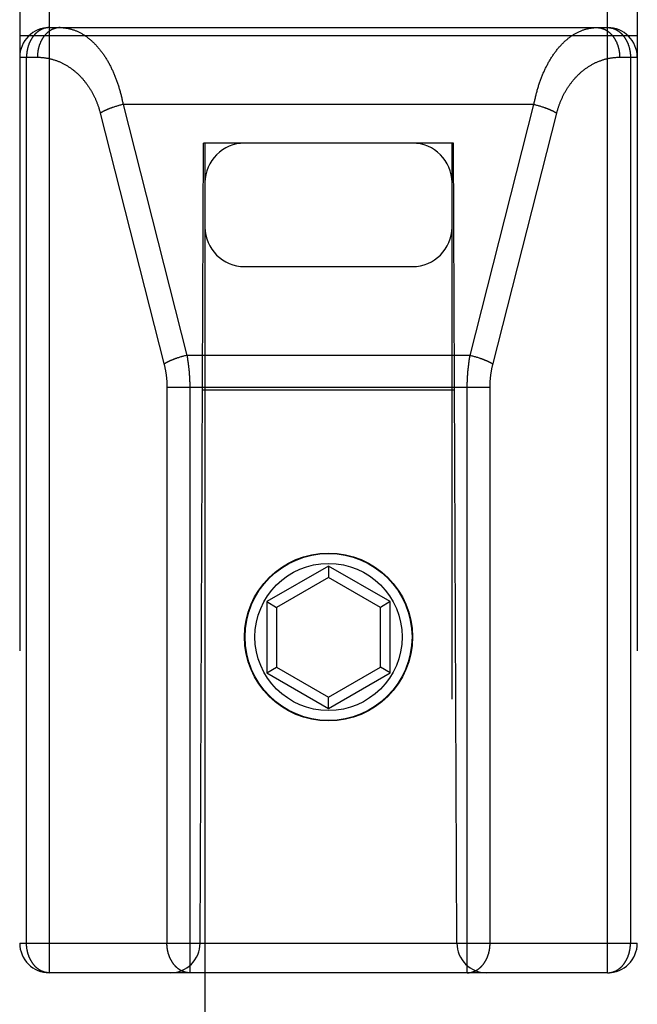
# Model space of a CAD drawing. Header units: inches. Extents: x 0 to 260, y 0 to 168.
# Tile 76 of 95: x 86.955 to 87.58, y 115.72 to 116.717. Entities that reach past the tile are written whole.
import ezdxf

# ---------------------------------------------------------------- set-up
doc = ezdxf.new("R2010")
doc.units = ezdxf.units.IN
doc.header["$LTSCALE"] = 14.290393
doc.header["$MEASUREMENT"] = 0
doc.linetypes.add('HIDDEN', pattern=[0.2, 0.1, -0.1])
doc.layers.add('02___PRT_ALL_AXES', color=7, linetype='CONTINUOUS')
doc.layers.add('DEFAULT_2', color=8, linetype='HIDDEN')

msp = doc.modelspace()

# ---------------------------------------------------------------- linework, layer by layer
at = {"layer": '02___PRT_ALL_AXES', "color": 8, "linetype": 'HIDDEN'}
msp.add_circle((87.26746, 116.09208), 0.085, dxfattribs=at)
at = {"layer": 'DEFAULT_2', "color": 8, "linetype": 'HIDDEN'}
for p, q in [((86.98496, 115.75208), (86.98496, 117.53708)), ((87.54996, 115.75208), (87.54996, 117.53708)), ((86.95496, 117.50708), (86.95496, 115.78208)), ((87.57996, 117.50708), (87.57996, 115.78208)), ((86.98496, 116.70908), (87.54996, 116.70908)), ((86.95496, 116.70108), (87.57996, 116.70108)), ((86.95496, 116.67908), (86.97286, 116.67908)), ((86.96189, 115.78208), (86.96189, 116.67908)), ((87.56206, 116.67908), (87.57996, 116.67908)), ((87.57302, 116.67908), (87.57302, 115.78208)), ((87.05015, 116.62859), (87.04937, 116.62832)), ((87.05094, 116.62885), (87.05015, 116.62859)), ((87.05174, 116.6291), (87.05094, 116.62885)), ((87.05254, 116.62935), (87.05174, 116.6291)), ((87.05335, 116.6296), (87.05254, 116.62935)), ((87.0554, 116.63018), (87.05458, 116.62995)), ((87.05622, 116.63041), (87.0554, 116.63018)), ((87.05705, 116.63063), (87.05622, 116.63041)), ((87.05788, 116.63084), (87.05705, 116.63063)), ((87.05871, 116.63104), (87.05788, 116.63084)), ((87.05954, 116.63124), (87.05871, 116.63104)), ((87.05954, 116.63124), (87.12412, 116.37723)), ((87.47537, 116.63124), (87.05954, 116.63124)), ((87.41079, 116.37723), (87.47537, 116.63124)), ((87.47537, 116.63124), (87.47621, 116.63104)), ((87.47621, 116.63104), (87.47704, 116.63084)), ((87.47704, 116.63084), (87.47787, 116.63063)), ((87.47787, 116.63063), (87.47869, 116.63041)), ((87.47869, 116.63041), (87.47952, 116.63018)), ((87.47952, 116.63018), (87.48034, 116.62995)), ((87.48034, 116.62995), (87.48116, 116.62972)), ((87.48116, 116.62972), (87.48197, 116.62948)), ((87.48197, 116.62948), (87.48278, 116.62923)), ((87.48278, 116.62923), (87.48358, 116.62897)), ((87.48358, 116.62897), (87.48437, 116.62872)), ((87.43368, 116.36775), (87.49844, 116.62247)), ((87.13746, 115.78208), (87.14096, 116.59208)), ((87.14246, 116.59208), (87.14096, 116.59208)), ((87.14246, 116.59208), (87.14246, 84.59029)), ((87.39246, 116.59208), (87.14246, 116.59208)), ((87.39246, 84.59029), (87.39246, 116.59208)), ((87.39396, 116.59208), (87.39246, 116.59208)), ((87.39746, 115.78208), (87.39396, 116.59208)), ((87.18246, 116.46708), (87.35246, 116.46708)), ((87.11473, 116.37457), (87.11394, 116.37431)), ((87.11552, 116.37484), (87.11473, 116.37457)), ((87.11632, 116.37509), (87.11552, 116.37484)), ((87.11712, 116.37534), (87.11632, 116.37509)), ((87.11793, 116.37559), (87.11712, 116.37534)), ((87.11998, 116.37617), (87.11916, 116.37594)), ((87.1208, 116.3764), (87.11998, 116.37617)), ((87.12163, 116.37661), (87.1208, 116.3764)), ((87.12246, 116.37683), (87.12163, 116.37661)), ((87.12329, 116.37703), (87.12246, 116.37683)), ((87.12412, 116.37723), (87.12329, 116.37703)), ((87.41079, 116.37723), (87.12412, 116.37723)), ((87.41079, 116.37723), (87.41163, 116.37703)), ((87.41163, 116.37703), (87.41246, 116.37683)), ((87.41246, 116.37683), (87.41329, 116.37661)), ((87.41329, 116.37661), (87.41411, 116.3764)), ((87.41411, 116.3764), (87.41494, 116.37617)), ((87.41494, 116.37617), (87.41576, 116.37594)), ((87.41576, 116.37594), (87.41658, 116.37571)), ((87.41658, 116.37571), (87.41739, 116.37546)), ((87.41739, 116.37546), (87.4182, 116.37522)), ((87.4182, 116.37522), (87.419, 116.37496)), ((87.419, 116.37496), (87.41979, 116.37471)), ((87.10396, 116.34579), (87.10396, 115.78208)), ((87.10396, 116.34506), (87.43095, 116.34506)), ((87.12703, 116.34606), (87.12703, 115.75208)), ((87.39504, 116.34208), (87.13988, 116.34208)), ((87.26746, 116.16393), (87.20496, 116.12785)), ((87.26746, 116.16393), (87.26746, 116.15239)), ((87.32996, 116.12785), (87.26746, 116.16393)), ((87.26746, 116.15239), (87.21496, 116.12208)), ((87.31996, 116.12208), (87.26746, 116.15239)), ((87.20496, 116.12785), (87.20496, 116.05568)), ((87.20496, 116.12785), (87.21496, 116.12208)), ((87.21496, 116.12208), (87.21496, 116.06145)), ((87.32996, 116.12785), (87.31996, 116.12208)), ((87.31996, 116.06145), (87.31996, 116.12208)), ((87.32996, 116.05568), (87.32996, 116.12785)), ((87.20496, 116.05568), (87.21496, 116.06145)), ((87.21496, 116.06145), (87.26746, 116.03114)), ((87.26746, 116.03114), (87.31996, 116.06145)), ((87.32996, 116.05568), (87.31996, 116.06145)), ((87.20496, 116.05568), (87.26746, 116.0196)), ((87.26746, 116.0196), (87.32996, 116.05568)), ((87.26746, 116.0196), (87.26746, 116.03114)), ((86.95496, 115.78208), (87.57996, 115.78208)), ((87.54996, 115.75208), (86.98496, 115.75208))]:
    msp.add_line(p, q, dxfattribs=at)
for points in [[(86.98496, 116.70908), (86.98465, 116.70907), (86.98434, 116.70907), (86.98402, 116.70905), (86.9837, 116.70903), (86.98337, 116.70901), (86.98305, 116.70897), (86.98273, 116.70894), (86.98241, 116.70889), (86.98209, 116.70884), (86.98176, 116.70879), (86.98144, 116.70873), (86.98112, 116.70866), (86.98081, 116.70859), (86.98049, 116.70851), (86.98017, 116.70842), (86.97985, 116.70833), (86.97954, 116.70824), (86.97922, 116.70813), (86.97891, 116.70803), (86.9786, 116.70791), (86.97829, 116.70779), (86.97798, 116.70767), (86.97767, 116.70754), (86.97736, 116.7074), (86.97706, 116.70726), (86.97676, 116.70712), (86.97645, 116.70696), (86.97615, 116.70681), (86.97586, 116.70664), (86.97556, 116.70647), (86.97526, 116.7063), (86.97497, 116.70612), (86.97468, 116.70593), (86.97439, 116.70574), (86.97411, 116.70555), (86.97382, 116.70535), (86.97354, 116.70514), (86.97326, 116.70493), (86.97298, 116.70471), (86.9727, 116.70449), (86.97243, 116.70427), (86.97216, 116.70404), (86.97189, 116.7038), (86.97163, 116.70356), (86.97136, 116.70331), (86.9711, 116.70306), (86.97085, 116.70281), (86.97059, 116.70255), (86.97034, 116.70228), (86.97009, 116.70201), (86.96984, 116.70174), (86.9696, 116.70146), (86.96936, 116.70118), (86.96912, 116.70089), (86.96889, 116.7006), (86.96866, 116.7003), (86.96843, 116.70001), (86.96821, 116.6997), (86.96799, 116.69939), (86.96777, 116.69908), (86.96755, 116.69877), (86.96734, 116.69845), (86.96714, 116.69812), (86.96693, 116.6978), (86.96673, 116.69746), (86.96654, 116.69713), (86.96634, 116.69679), (86.96615, 116.69645), (86.96597, 116.69611), (86.96579, 116.69576), (86.96561, 116.69541), (86.96543, 116.69505), (86.96526, 116.69469), (86.9651, 116.69433), (86.96493, 116.69397), (86.96477, 116.6936), (86.96462, 116.69323), (86.96447, 116.69286), (86.96432, 116.69248), (86.96418, 116.6921), (86.96404, 116.69172), (86.96391, 116.69134), (86.96378, 116.69095), (86.96365, 116.69057), (86.96353, 116.69018), (86.96341, 116.68978), (86.9633, 116.68939), (86.96319, 116.68899), (86.96308, 116.68859), (86.96298, 116.68819), (86.96289, 116.68779), (86.96279, 116.68739), (86.96271, 116.68698), (86.96262, 116.68658), (86.96254, 116.68617), (86.96247, 116.68576), (86.9624, 116.68535), (86.96234, 116.68493), (86.96227, 116.68452), (86.96222, 116.68411), (86.96217, 116.68369), (86.96212, 116.68327), (86.96207, 116.68286), (86.96204, 116.68244), (86.962, 116.68202), (86.96197, 116.6816), (86.96195, 116.68118), (86.96193, 116.68076), (86.96191, 116.68034), (86.9619, 116.67992), (86.96189, 116.6795), (86.96189, 116.67908)], [(86.99592, 116.70908), (86.99559, 116.70907), (86.99526, 116.70906), (86.99493, 116.70905), (86.99461, 116.70903), (86.99428, 116.709), (86.99395, 116.70897), (86.99362, 116.70893), (86.99329, 116.70888), (86.99297, 116.70883), (86.99264, 116.70877), (86.99231, 116.70871), (86.99199, 116.70864), (86.99166, 116.70856), (86.99134, 116.70848), (86.99102, 116.70839), (86.9907, 116.7083), (86.99038, 116.7082), (86.99006, 116.70809), (86.98974, 116.70798), (86.98942, 116.70786), (86.98911, 116.70774), (86.98879, 116.70761), (86.98848, 116.70747), (86.98817, 116.70733), (86.98786, 116.70718), (86.98755, 116.70703), (86.98725, 116.70687), (86.98694, 116.70671), (86.98664, 116.70654), (86.98634, 116.70636), (86.98604, 116.70618), (86.98574, 116.706), (86.98545, 116.70581), (86.98516, 116.70561), (86.98487, 116.70541), (86.98458, 116.7052), (86.98429, 116.70498), (86.98401, 116.70477), (86.98373, 116.70454), (86.98345, 116.70431), (86.98318, 116.70408), (86.9829, 116.70384), (86.98263, 116.7036), (86.98236, 116.70335), (86.9821, 116.70309), (86.98184, 116.70283), (86.98158, 116.70257), (86.98132, 116.7023), (86.98107, 116.70203), (86.98082, 116.70175), (86.98057, 116.70147), (86.98032, 116.70118), (86.98008, 116.70089), (86.97985, 116.70059), (86.97961, 116.70029), (86.97938, 116.69998), (86.97915, 116.69967), (86.97893, 116.69936), (86.97871, 116.69904), (86.97849, 116.69872), (86.97828, 116.6984), (86.97807, 116.69807), (86.97786, 116.69773), (86.97766, 116.6974), (86.97746, 116.69705), (86.97726, 116.69671), (86.97707, 116.69636), (86.97688, 116.69601), (86.9767, 116.69565), (86.97652, 116.6953), (86.97634, 116.69493), (86.97617, 116.69457), (86.976, 116.6942), (86.97584, 116.69383), (86.97568, 116.69345), (86.97552, 116.69308), (86.97537, 116.6927), (86.97522, 116.69231), (86.97508, 116.69193), (86.97494, 116.69154), (86.97481, 116.69115), (86.97467, 116.69075), (86.97455, 116.69036), (86.97443, 116.68996), (86.97431, 116.68956), (86.9742, 116.68916), (86.97409, 116.68875), (86.97398, 116.68835), (86.97388, 116.68794), (86.97379, 116.68753), (86.9737, 116.68712), (86.97361, 116.6867), (86.97353, 116.68629), (86.97345, 116.68587), (86.97338, 116.68545), (86.97331, 116.68503), (86.97325, 116.68461), (86.97319, 116.68419), (86.97314, 116.68377), (86.97309, 116.68335), (86.97305, 116.68292), (86.97301, 116.6825), (86.97297, 116.68207), (86.97294, 116.68164), (86.97291, 116.68122), (86.97289, 116.68079), (86.97288, 116.68036), (86.97286, 116.67993), (86.97286, 116.6795), (86.97286, 116.67908)], [(86.99592, 116.70908), (86.99665, 116.70907), (86.99737, 116.70905), (86.9981, 116.70902), (86.99882, 116.70897), (86.99955, 116.70891), (87.00027, 116.70884), (87.00099, 116.70876), (87.00172, 116.70866), (87.00244, 116.70855), (87.00316, 116.70842), (87.00388, 116.70829), (87.00459, 116.70814), (87.00531, 116.70797), (87.00603, 116.7078), (87.00674, 116.70761), (87.00745, 116.70741), (87.00816, 116.7072), (87.00887, 116.70697), (87.00957, 116.70674), (87.01027, 116.70649), (87.01098, 116.70622), (87.01167, 116.70595), (87.01237, 116.70566), (87.01306, 116.70536), (87.01375, 116.70505), (87.01444, 116.70473), (87.01513, 116.70439), (87.01581, 116.70405), (87.01649, 116.70369), (87.01717, 116.70332), (87.01784, 116.70294), (87.01851, 116.70254), (87.01917, 116.70214), (87.01984, 116.70172), (87.0205, 116.7013), (87.02115, 116.70086), (87.0218, 116.70041), (87.02245, 116.69995), (87.02309, 116.69948), (87.02373, 116.699), (87.02437, 116.69851), (87.025, 116.69801), (87.02563, 116.6975), (87.02625, 116.69698), (87.02687, 116.69645), (87.02749, 116.69591), (87.0281, 116.69535), (87.0287, 116.69479), (87.0293, 116.69422), (87.0299, 116.69365), (87.03049, 116.69306), (87.03108, 116.69246), (87.03166, 116.69185), (87.03224, 116.69124), (87.03281, 116.69061), (87.03338, 116.68998), (87.03394, 116.68934), (87.0345, 116.68869), (87.03505, 116.68803), (87.0356, 116.68737), (87.03614, 116.68669), (87.03668, 116.68601), (87.03721, 116.68532), (87.03774, 116.68462), (87.03826, 116.68392), (87.03878, 116.68321), (87.03929, 116.68249), (87.0398, 116.68176), (87.0403, 116.68103), (87.04079, 116.68029), (87.04128, 116.67954), (87.04176, 116.67879), (87.04224, 116.67803), (87.04272, 116.67726), (87.04318, 116.67649), (87.04365, 116.67571), (87.0441, 116.67493), (87.04455, 116.67414), (87.045, 116.67334), (87.04544, 116.67254), (87.04587, 116.67173), (87.0463, 116.67092), (87.04672, 116.6701), (87.04714, 116.66928), (87.04755, 116.66845), (87.04796, 116.66762), (87.04836, 116.66678), (87.04875, 116.66593), (87.04914, 116.66509), (87.04952, 116.66423), (87.0499, 116.66338), (87.05027, 116.66252), (87.05064, 116.66165), (87.051, 116.66078), (87.05135, 116.65991), (87.0517, 116.65903), (87.05204, 116.65815), (87.05238, 116.65726), (87.05271, 116.65637), (87.05304, 116.65548), (87.05336, 116.65458), (87.05367, 116.65368), (87.05398, 116.65278), (87.05428, 116.65187), (87.05458, 116.65096), (87.05487, 116.65005), (87.05516, 116.64913), (87.05544, 116.64821), (87.05572, 116.64729), (87.05599, 116.64637), (87.05625, 116.64544), (87.05651, 116.64451), (87.05676, 116.64358), (87.05701, 116.64264), (87.05725, 116.64171), (87.05749, 116.64077), (87.05772, 116.63982), (87.05794, 116.63888), (87.05816, 116.63793), (87.05837, 116.63698), (87.05858, 116.63603), (87.05878, 116.63508), (87.05898, 116.63412), (87.05917, 116.63316), (87.05936, 116.6322), (87.05954, 116.63124)], [(87.47537, 116.63124), (87.47556, 116.63221), (87.47575, 116.63318), (87.47594, 116.63416), (87.47614, 116.63513), (87.47635, 116.63609), (87.47656, 116.63706), (87.47678, 116.63802), (87.477, 116.63898), (87.47723, 116.63994), (87.47746, 116.6409), (87.4777, 116.64186), (87.47795, 116.64281), (87.4782, 116.64376), (87.47846, 116.64471), (87.47872, 116.64565), (87.47899, 116.64659), (87.47927, 116.64753), (87.47955, 116.64847), (87.47984, 116.6494), (87.48013, 116.65033), (87.48043, 116.65126), (87.48073, 116.65218), (87.48104, 116.6531), (87.48136, 116.65402), (87.48168, 116.65494), (87.48201, 116.65585), (87.48235, 116.65675), (87.48269, 116.65766), (87.48303, 116.65855), (87.48338, 116.65945), (87.48374, 116.66034), (87.4841, 116.66123), (87.48447, 116.66211), (87.48485, 116.66299), (87.48523, 116.66386), (87.48562, 116.66473), (87.48601, 116.6656), (87.48641, 116.66646), (87.48681, 116.66731), (87.48722, 116.66816), (87.48764, 116.669), (87.48806, 116.66984), (87.48849, 116.67068), (87.48892, 116.67151), (87.48936, 116.67233), (87.48981, 116.67315), (87.49026, 116.67396), (87.49072, 116.67476), (87.49118, 116.67556), (87.49165, 116.67636), (87.49213, 116.67714), (87.49261, 116.67792), (87.49309, 116.6787), (87.49358, 116.67947), (87.49408, 116.68023), (87.49458, 116.68098), (87.49509, 116.68172), (87.49561, 116.68246), (87.49613, 116.6832), (87.49665, 116.68392), (87.49718, 116.68464), (87.49772, 116.68535), (87.49826, 116.68605), (87.49881, 116.68674), (87.49936, 116.68742), (87.49992, 116.6881), (87.50048, 116.68877), (87.50105, 116.68943), (87.50162, 116.69008), (87.5022, 116.69072), (87.50278, 116.69135), (87.50337, 116.69198), (87.50396, 116.69259), (87.50456, 116.6932), (87.50517, 116.69379), (87.50577, 116.69438), (87.50639, 116.69496), (87.507, 116.69552), (87.50763, 116.69608), (87.50825, 116.69663), (87.50888, 116.69716), (87.50952, 116.69769), (87.51016, 116.69821), (87.5108, 116.69871), (87.51145, 116.69921), (87.5121, 116.69969), (87.51276, 116.70016), (87.51342, 116.70062), (87.51408, 116.70107), (87.51475, 116.70151), (87.51542, 116.70194), (87.5161, 116.70236), (87.51677, 116.70276), (87.51746, 116.70315), (87.51814, 116.70353), (87.51883, 116.7039), (87.51952, 116.70426), (87.52022, 116.7046), (87.52091, 116.70494), (87.52161, 116.70526), (87.52232, 116.70556), (87.52302, 116.70586), (87.52373, 116.70614), (87.52444, 116.70641), (87.52516, 116.70667), (87.52587, 116.70691), (87.52659, 116.70715), (87.52731, 116.70737), (87.52803, 116.70757), (87.52875, 116.70776), (87.52948, 116.70794), (87.5302, 116.70811), (87.53093, 116.70826), (87.53166, 116.70841), (87.53239, 116.70853), (87.53312, 116.70865), (87.53385, 116.70875), (87.53459, 116.70883), (87.53532, 116.70891), (87.53605, 116.70897), (87.53679, 116.70902), (87.53752, 116.70905), (87.53826, 116.70907), (87.53899, 116.70908)], [(87.53899, 116.70908), (87.53932, 116.70907), (87.53965, 116.70906), (87.53998, 116.70905), (87.54031, 116.70903), (87.54064, 116.709), (87.54097, 116.70897), (87.5413, 116.70893), (87.54162, 116.70888), (87.54195, 116.70883), (87.54228, 116.70877), (87.5426, 116.70871), (87.54293, 116.70864), (87.54325, 116.70856), (87.54357, 116.70848), (87.5439, 116.70839), (87.54422, 116.7083), (87.54454, 116.7082), (87.54486, 116.70809), (87.54518, 116.70798), (87.54549, 116.70786), (87.54581, 116.70774), (87.54612, 116.70761), (87.54643, 116.70747), (87.54674, 116.70733), (87.54705, 116.70718), (87.54736, 116.70703), (87.54767, 116.70687), (87.54797, 116.70671), (87.54827, 116.70654), (87.54858, 116.70636), (87.54887, 116.70618), (87.54917, 116.706), (87.54947, 116.70581), (87.54976, 116.70561), (87.55005, 116.70541), (87.55034, 116.7052), (87.55062, 116.70498), (87.5509, 116.70477), (87.55119, 116.70454), (87.55146, 116.70431), (87.55174, 116.70408), (87.55201, 116.70384), (87.55228, 116.7036), (87.55255, 116.70335), (87.55282, 116.70309), (87.55308, 116.70283), (87.55334, 116.70257), (87.55359, 116.7023), (87.55385, 116.70203), (87.5541, 116.70175), (87.55435, 116.70147), (87.55459, 116.70118), (87.55483, 116.70089), (87.55507, 116.70059), (87.5553, 116.70029), (87.55554, 116.69998), (87.55576, 116.69967), (87.55599, 116.69936), (87.55621, 116.69904), (87.55643, 116.69872), (87.55664, 116.6984), (87.55685, 116.69807), (87.55706, 116.69773), (87.55726, 116.6974), (87.55746, 116.69705), (87.55765, 116.69671), (87.55785, 116.69636), (87.55803, 116.69601), (87.55822, 116.69565), (87.5584, 116.6953), (87.55857, 116.69493), (87.55875, 116.69457), (87.55891, 116.6942), (87.55908, 116.69383), (87.55924, 116.69345), (87.55939, 116.69308), (87.55955, 116.6927), (87.55969, 116.69231), (87.55984, 116.69193), (87.55998, 116.69154), (87.56011, 116.69115), (87.56024, 116.69075), (87.56037, 116.69036), (87.56049, 116.68996), (87.56061, 116.68956), (87.56072, 116.68916), (87.56083, 116.68875), (87.56093, 116.68835), (87.56103, 116.68794), (87.56113, 116.68753), (87.56122, 116.68712), (87.5613, 116.6867), (87.56138, 116.68629), (87.56146, 116.68587), (87.56153, 116.68545), (87.5616, 116.68503), (87.56166, 116.68461), (87.56172, 116.68419), (87.56178, 116.68377), (87.56183, 116.68335), (87.56187, 116.68292), (87.56191, 116.6825), (87.56194, 116.68207), (87.56198, 116.68164), (87.562, 116.68122), (87.56202, 116.68079), (87.56204, 116.68036), (87.56205, 116.67993), (87.56206, 116.6795), (87.56206, 116.67908)], [(87.54996, 116.70908), (87.55027, 116.70907), (87.55058, 116.70907), (87.5509, 116.70905), (87.55122, 116.70903), (87.55154, 116.70901), (87.55186, 116.70897), (87.55219, 116.70894), (87.55251, 116.70889), (87.55283, 116.70884), (87.55315, 116.70879), (87.55347, 116.70873), (87.55379, 116.70866), (87.55411, 116.70859), (87.55443, 116.70851), (87.55475, 116.70842), (87.55506, 116.70833), (87.55538, 116.70824), (87.55569, 116.70813), (87.556, 116.70803), (87.55632, 116.70791), (87.55663, 116.70779), (87.55694, 116.70767), (87.55724, 116.70754), (87.55755, 116.7074), (87.55786, 116.70726), (87.55816, 116.70712), (87.55846, 116.70696), (87.55876, 116.70681), (87.55906, 116.70664), (87.55936, 116.70647), (87.55965, 116.7063), (87.55994, 116.70612), (87.56023, 116.70593), (87.56052, 116.70574), (87.56081, 116.70555), (87.56109, 116.70535), (87.56138, 116.70514), (87.56166, 116.70493), (87.56194, 116.70471), (87.56221, 116.70449), (87.56248, 116.70427), (87.56275, 116.70404), (87.56302, 116.7038), (87.56329, 116.70356), (87.56355, 116.70331), (87.56381, 116.70306), (87.56407, 116.70281), (87.56432, 116.70255), (87.56458, 116.70228), (87.56482, 116.70201), (87.56507, 116.70174), (87.56531, 116.70146), (87.56555, 116.70118), (87.56579, 116.70089), (87.56603, 116.7006), (87.56626, 116.70031), (87.56648, 116.70001), (87.56671, 116.6997), (87.56693, 116.69939), (87.56715, 116.69908), (87.56736, 116.69877), (87.56757, 116.69845), (87.56778, 116.69812), (87.56798, 116.6978), (87.56818, 116.69746), (87.56838, 116.69713), (87.56857, 116.69679), (87.56876, 116.69645), (87.56895, 116.69611), (87.56913, 116.69576), (87.56931, 116.69541), (87.56948, 116.69505), (87.56965, 116.69469), (87.56982, 116.69433), (87.56998, 116.69397), (87.57014, 116.6936), (87.5703, 116.69323), (87.57045, 116.69286), (87.57059, 116.69248), (87.57074, 116.6921), (87.57087, 116.69172), (87.57101, 116.69134), (87.57114, 116.69095), (87.57127, 116.69057), (87.57139, 116.69018), (87.5715, 116.68978), (87.57162, 116.68939), (87.57173, 116.68899), (87.57183, 116.6886), (87.57193, 116.68819), (87.57203, 116.68779), (87.57212, 116.68739), (87.57221, 116.68698), (87.57229, 116.68658), (87.57237, 116.68617), (87.57244, 116.68576), (87.57251, 116.68535), (87.57258, 116.68493), (87.57264, 116.68452), (87.5727, 116.68411), (87.57275, 116.68369), (87.5728, 116.68327), (87.57284, 116.68286), (87.57288, 116.68244), (87.57291, 116.68202), (87.57294, 116.6816), (87.57297, 116.68118), (87.57299, 116.68076), (87.573, 116.68034), (87.57302, 116.67992), (87.57302, 116.6795), (87.57302, 116.67908)], [(86.97286, 116.67908), (86.97358, 116.67907), (86.97431, 116.67906), (86.97503, 116.67903), (86.97576, 116.679), (86.97648, 116.67896), (86.97721, 116.6789), (86.97793, 116.67884), (86.97865, 116.67877), (86.97937, 116.67869), (86.98009, 116.6786), (86.98081, 116.6785), (86.98153, 116.67839), (86.98224, 116.67828), (86.98296, 116.67815), (86.98367, 116.67801), (86.98438, 116.67787), (86.98509, 116.67771), (86.9858, 116.67755), (86.98651, 116.67737), (86.98721, 116.67719), (86.98791, 116.677), (86.98861, 116.6768), (86.9893, 116.67659), (86.99, 116.67637), (86.99069, 116.67615), (86.99138, 116.67591), (86.99206, 116.67567), (86.99274, 116.67542), (86.99342, 116.67516), (86.9941, 116.67489), (86.99477, 116.67461), (86.99544, 116.67432), (86.99611, 116.67403), (86.99677, 116.67373), (86.99743, 116.67342), (86.99808, 116.6731), (86.99874, 116.67277), (86.99938, 116.67244), (87.00003, 116.6721), (87.00067, 116.67175), (87.0013, 116.67139), (87.00194, 116.67103), (87.00256, 116.67066), (87.00319, 116.67028), (87.00381, 116.66989), (87.00442, 116.6695), (87.00503, 116.6691), (87.00564, 116.66869), (87.00624, 116.66828), (87.00683, 116.66785), (87.00743, 116.66743), (87.00801, 116.66699), (87.0086, 116.66655), (87.00917, 116.6661), (87.00975, 116.66565), (87.01031, 116.66519), (87.01088, 116.66472), (87.01144, 116.66425), (87.01199, 116.66377), (87.01254, 116.66329), (87.01308, 116.6628), (87.01362, 116.6623), (87.01415, 116.6618), (87.01467, 116.66129), (87.0152, 116.66078), (87.01571, 116.66026), (87.01622, 116.65974), (87.01673, 116.65921), (87.01723, 116.65868), (87.01772, 116.65814), (87.01821, 116.6576), (87.0187, 116.65705), (87.01918, 116.6565), (87.01965, 116.65594), (87.02012, 116.65538), (87.02058, 116.65481), (87.02103, 116.65424), (87.02149, 116.65367), (87.02193, 116.65309), (87.02237, 116.6525), (87.0228, 116.65192), (87.02323, 116.65133), (87.02365, 116.65073), (87.02407, 116.65013), (87.02448, 116.64953), (87.02489, 116.64892), (87.02529, 116.64831), (87.02568, 116.6477), (87.02607, 116.64708), (87.02645, 116.64646), (87.02683, 116.64584), (87.0272, 116.64521), (87.02757, 116.64458), (87.02793, 116.64395), (87.02828, 116.64332), (87.02863, 116.64268), (87.02898, 116.64204), (87.02931, 116.64139), (87.02964, 116.64075), (87.02997, 116.6401), (87.03029, 116.63944), (87.03061, 116.63879), (87.03091, 116.63813), (87.03122, 116.63747), (87.03152, 116.63681), (87.03181, 116.63615), (87.03209, 116.63548), (87.03238, 116.63481), (87.03265, 116.63414), (87.03292, 116.63347), (87.03318, 116.6328), (87.03344, 116.63212), (87.03369, 116.63144), (87.03394, 116.63076), (87.03418, 116.63008), (87.03442, 116.6294), (87.03465, 116.62871), (87.03487, 116.62802), (87.03509, 116.62734), (87.03531, 116.62665), (87.03551, 116.62595), (87.03572, 116.62526), (87.03592, 116.62456), (87.03611, 116.62386), (87.03629, 116.62317), (87.03647, 116.62247)], [(87.49844, 116.62247), (87.49862, 116.62317), (87.49881, 116.62388), (87.49901, 116.62459), (87.49921, 116.62529), (87.49941, 116.626), (87.49963, 116.6267), (87.49984, 116.6274), (87.50007, 116.6281), (87.5003, 116.6288), (87.50053, 116.62949), (87.50077, 116.63019), (87.50102, 116.63088), (87.50127, 116.63157), (87.50153, 116.63226), (87.50179, 116.63295), (87.50206, 116.63363), (87.50234, 116.63432), (87.50262, 116.635), (87.5029, 116.63568), (87.5032, 116.63635), (87.5035, 116.63703), (87.5038, 116.6377), (87.50411, 116.63837), (87.50443, 116.63904), (87.50475, 116.6397), (87.50508, 116.64036), (87.50541, 116.64102), (87.50575, 116.64168), (87.5061, 116.64233), (87.50645, 116.64298), (87.50681, 116.64363), (87.50717, 116.64428), (87.50754, 116.64492), (87.50791, 116.64556), (87.5083, 116.64619), (87.50868, 116.64683), (87.50908, 116.64745), (87.50947, 116.64808), (87.50988, 116.6487), (87.51029, 116.64932), (87.51071, 116.64993), (87.51113, 116.65054), (87.51156, 116.65115), (87.51199, 116.65175), (87.51243, 116.65235), (87.51288, 116.65295), (87.51333, 116.65354), (87.51379, 116.65412), (87.51425, 116.6547), (87.51472, 116.65528), (87.51519, 116.65585), (87.51567, 116.65642), (87.51616, 116.65698), (87.51665, 116.65754), (87.51715, 116.65809), (87.51765, 116.65864), (87.51816, 116.65918), (87.51867, 116.65972), (87.51919, 116.66025), (87.51972, 116.66078), (87.52025, 116.6613), (87.52079, 116.66182), (87.52133, 116.66233), (87.52187, 116.66283), (87.52243, 116.66333), (87.52298, 116.66382), (87.52355, 116.66431), (87.52411, 116.66479), (87.52469, 116.66526), (87.52527, 116.66573), (87.52585, 116.66619), (87.52644, 116.66664), (87.52703, 116.66709), (87.52763, 116.66753), (87.52823, 116.66796), (87.52884, 116.66839), (87.52945, 116.66881), (87.53007, 116.66922), (87.53069, 116.66963), (87.53132, 116.67002), (87.53195, 116.67041), (87.53259, 116.6708), (87.53322, 116.67117), (87.53387, 116.67154), (87.53452, 116.6719), (87.53517, 116.67225), (87.53582, 116.67259), (87.53648, 116.67293), (87.53715, 116.67326), (87.53782, 116.67357), (87.53849, 116.67389), (87.53916, 116.67419), (87.53984, 116.67448), (87.54052, 116.67477), (87.54121, 116.67504), (87.5419, 116.67531), (87.54259, 116.67557), (87.54328, 116.67582), (87.54398, 116.67607), (87.54468, 116.6763), (87.54538, 116.67652), (87.54609, 116.67674), (87.5468, 116.67694), (87.54751, 116.67714), (87.54822, 116.67733), (87.54894, 116.6775), (87.54965, 116.67767), (87.55037, 116.67783), (87.5511, 116.67798), (87.55182, 116.67812), (87.55254, 116.67825), (87.55327, 116.67837), (87.554, 116.67849), (87.55473, 116.67859), (87.55546, 116.67868), (87.55619, 116.67876), (87.55692, 116.67884), (87.55765, 116.6789), (87.55839, 116.67895), (87.55912, 116.679), (87.55985, 116.67903), (87.56059, 116.67906), (87.56132, 116.67907), (87.56206, 116.67908)], [(87.04937, 116.62832), (87.04898, 116.62818), (87.04859, 116.62805), (87.04821, 116.62791), (87.04782, 116.62777), (87.04744, 116.62763), (87.04707, 116.62749), (87.04669, 116.62735), (87.04632, 116.62721), (87.04595, 116.62707), (87.04559, 116.62692), (87.04522, 116.62678), (87.04486, 116.62663), (87.0445, 116.62648), (87.04415, 116.62634), (87.0438, 116.62619), (87.04345, 116.62604), (87.0431, 116.62589), (87.04276, 116.62574), (87.04242, 116.62559), (87.04209, 116.62543), (87.04176, 116.62528), (87.04143, 116.62513), (87.04111, 116.62497), (87.04079, 116.62482), (87.04047, 116.62466), (87.04016, 116.62451), (87.03985, 116.62435), (87.03954, 116.6242), (87.03924, 116.62404), (87.03895, 116.62388), (87.03865, 116.62373), (87.03837, 116.62357), (87.03808, 116.62341), (87.0378, 116.62326), (87.03753, 116.6231), (87.03726, 116.62294), (87.03699, 116.62278), (87.03673, 116.62262), (87.03647, 116.62247)], [(87.05458, 116.62995), (87.05417, 116.62984), (87.05335, 116.6296)], [(87.48437, 116.62872), (87.48516, 116.62845), (87.48555, 116.62832), (87.48594, 116.62818), (87.48633, 116.62805), (87.48671, 116.62791), (87.48709, 116.62777), (87.48747, 116.62763), (87.48785, 116.62749), (87.48822, 116.62735), (87.48859, 116.62721), (87.48896, 116.62707), (87.48933, 116.62692), (87.48969, 116.62678), (87.49005, 116.62663), (87.49041, 116.62648), (87.49077, 116.62634), (87.49112, 116.62619), (87.49147, 116.62604), (87.49181, 116.62589), (87.49215, 116.62574), (87.49249, 116.62559), (87.49283, 116.62543), (87.49316, 116.62528), (87.49349, 116.62513), (87.49381, 116.62497), (87.49413, 116.62482), (87.49445, 116.62466), (87.49476, 116.62451), (87.49507, 116.62435), (87.49537, 116.6242), (87.49567, 116.62404), (87.49597, 116.62388), (87.49626, 116.62373), (87.49655, 116.62357), (87.49683, 116.62341), (87.49711, 116.62326), (87.49739, 116.6231), (87.49766, 116.62294), (87.49792, 116.62278), (87.49818, 116.62262), (87.49844, 116.62247)], [(87.03647, 116.62247), (87.10123, 116.36776), (87.10139, 116.36708), (87.10155, 116.36641), (87.1017, 116.36573), (87.10185, 116.36506), (87.10199, 116.36438), (87.10213, 116.36371), (87.10226, 116.36303), (87.10239, 116.36235), (87.10251, 116.36167), (87.10263, 116.36099), (87.10274, 116.36031), (87.10285, 116.35963), (87.10295, 116.35895), (87.10305, 116.35827), (87.10314, 116.35759), (87.10323, 116.3569), (87.10331, 116.35622), (87.10339, 116.35553), (87.10346, 116.35485), (87.10353, 116.35416), (87.10359, 116.35348), (87.10365, 116.35279), (87.1037, 116.3521), (87.10375, 116.35142), (87.10379, 116.35073), (87.10383, 116.35004), (87.10387, 116.34935), (87.10389, 116.34866), (87.10392, 116.34795), (87.10394, 116.34723), (87.10395, 116.34651), (87.10396, 116.34579)], [(87.11394, 116.37431), (87.11356, 116.37417), (87.11317, 116.37404), (87.11279, 116.3739), (87.1124, 116.37376), (87.11202, 116.37362), (87.11165, 116.37348), (87.11127, 116.37334), (87.1109, 116.3732), (87.11053, 116.37305), (87.11016, 116.37291), (87.1098, 116.37277), (87.10944, 116.37262), (87.10908, 116.37247), (87.10873, 116.37232), (87.10838, 116.37218), (87.10803, 116.37203), (87.10768, 116.37188), (87.10734, 116.37173), (87.107, 116.37157), (87.10667, 116.37142), (87.10634, 116.37127), (87.10601, 116.37112), (87.10569, 116.37096), (87.10537, 116.37081), (87.10505, 116.37065), (87.10474, 116.3705), (87.10443, 116.37034), (87.10412, 116.37019), (87.10382, 116.37003), (87.10353, 116.36987), (87.10323, 116.36972), (87.10295, 116.36956), (87.10266, 116.3694), (87.10238, 116.36924), (87.10211, 116.36909), (87.10184, 116.36893), (87.10157, 116.36877), (87.10131, 116.36861), (87.10105, 116.36845)], [(87.11916, 116.37594), (87.11875, 116.37583), (87.11793, 116.37559)], [(87.12412, 116.37723), (87.12429, 116.37628), (87.12446, 116.37534), (87.12462, 116.37441), (87.12477, 116.37349), (87.12492, 116.37256), (87.12506, 116.37163), (87.1252, 116.3707), (87.12533, 116.36977), (87.12546, 116.36883), (87.12558, 116.3679), (87.1257, 116.36697), (87.12581, 116.36603), (87.12592, 116.36509), (87.12602, 116.36416), (87.12612, 116.36322), (87.12621, 116.36228), (87.1263, 116.36134), (87.12638, 116.3604), (87.12646, 116.35946), (87.12653, 116.35852), (87.1266, 116.35757), (87.12666, 116.35663), (87.12672, 116.35569), (87.12677, 116.35474), (87.12682, 116.3538), (87.12686, 116.35285), (87.1269, 116.35191), (87.12693, 116.35096), (87.12696, 116.35), (87.12698, 116.34903), (87.127, 116.34805), (87.12702, 116.34706), (87.12703, 116.34606)], [(87.40789, 115.75208), (87.40789, 116.34604), (87.4079, 116.347), (87.40791, 116.34794), (87.40793, 116.34889), (87.40795, 116.34983), (87.40798, 116.35078), (87.40801, 116.35172), (87.40805, 116.35267), (87.40809, 116.35361), (87.40814, 116.35455), (87.40819, 116.3555), (87.40824, 116.35644), (87.40831, 116.35738), (87.40837, 116.35833), (87.40844, 116.35927), (87.40852, 116.36021), (87.4086, 116.36115), (87.40869, 116.36209), (87.40878, 116.36303), (87.40888, 116.36397), (87.40898, 116.36491), (87.40909, 116.36585), (87.4092, 116.36678), (87.40931, 116.36772), (87.40944, 116.36866), (87.40956, 116.36959), (87.40969, 116.37052), (87.40983, 116.37145), (87.40997, 116.3724), (87.41012, 116.37335), (87.41028, 116.37431), (87.41045, 116.37528), (87.41062, 116.37625), (87.41079, 116.37723)], [(87.41979, 116.37471), (87.42058, 116.37444), (87.42097, 116.37431), (87.42136, 116.37417), (87.42175, 116.37404), (87.42213, 116.3739), (87.42251, 116.37376), (87.42289, 116.37362), (87.42327, 116.37348), (87.42364, 116.37334), (87.42401, 116.3732), (87.42438, 116.37305), (87.42475, 116.37291), (87.42511, 116.37277), (87.42547, 116.37262), (87.42583, 116.37247), (87.42619, 116.37232), (87.42654, 116.37218), (87.42689, 116.37203), (87.42723, 116.37188), (87.42757, 116.37173), (87.42791, 116.37157), (87.42825, 116.37142), (87.42858, 116.37127), (87.42891, 116.37112), (87.42923, 116.37096), (87.42955, 116.37081), (87.42987, 116.37065), (87.43018, 116.3705), (87.43049, 116.37034), (87.43079, 116.37019), (87.43109, 116.37003), (87.43139, 116.36987), (87.43168, 116.36972), (87.43197, 116.36956), (87.43225, 116.3694), (87.43253, 116.36924), (87.43281, 116.36909), (87.43308, 116.36893), (87.43334, 116.36877), (87.4336, 116.36861), (87.43386, 116.36845)], [(87.43095, 115.78208), (87.43096, 116.34577), (87.43096, 116.34647), (87.43098, 116.34716), (87.43099, 116.34784), (87.43102, 116.34853), (87.43104, 116.34922), (87.43108, 116.34991), (87.43111, 116.35059), (87.43116, 116.35128), (87.4312, 116.35197), (87.43125, 116.35265), (87.43131, 116.35334), (87.43137, 116.35402), (87.43144, 116.35471), (87.43151, 116.3554), (87.43159, 116.35608), (87.43167, 116.35677), (87.43176, 116.35745), (87.43185, 116.35813), (87.43194, 116.35882), (87.43205, 116.3595), (87.43215, 116.36018), (87.43226, 116.36086), (87.43238, 116.36154), (87.4325, 116.36222), (87.43263, 116.3629), (87.43276, 116.36358), (87.4329, 116.36426), (87.43304, 116.36494), (87.43319, 116.36564), (87.43335, 116.36634), (87.43351, 116.36704), (87.43368, 116.36775)], [(86.98496, 115.75208), (86.98465, 115.75208), (86.98434, 115.75209), (86.98402, 115.7521), (86.9837, 115.75212), (86.98338, 115.75215), (86.98305, 115.75218), (86.98273, 115.75222), (86.98241, 115.75226), (86.98209, 115.75231), (86.98176, 115.75236), (86.98144, 115.75243), (86.98112, 115.75249), (86.98081, 115.75257), (86.98049, 115.75264), (86.98017, 115.75273), (86.97985, 115.75282), (86.97954, 115.75292), (86.97922, 115.75302), (86.97891, 115.75312), (86.9786, 115.75324), (86.97829, 115.75336), (86.97798, 115.75348), (86.97767, 115.75361), (86.97737, 115.75375), (86.97706, 115.75389), (86.97676, 115.75404), (86.97645, 115.75419), (86.97615, 115.75435), (86.97586, 115.75451), (86.97556, 115.75468), (86.97526, 115.75485), (86.97497, 115.75503), (86.97468, 115.75522), (86.97439, 115.75541), (86.97411, 115.7556), (86.97382, 115.7558), (86.97354, 115.75601), (86.97326, 115.75622), (86.97298, 115.75644), (86.9727, 115.75666), (86.97243, 115.75688), (86.97216, 115.75712), (86.97189, 115.75735), (86.97163, 115.75759), (86.97136, 115.75784), (86.9711, 115.75809), (86.97085, 115.75834), (86.97059, 115.7586), (86.97034, 115.75887), (86.97009, 115.75914), (86.96984, 115.75941), (86.9696, 115.75969), (86.96936, 115.75997), (86.96912, 115.76026), (86.96889, 115.76055), (86.96866, 115.76085), (86.96843, 115.76115), (86.96821, 115.76145), (86.96799, 115.76176), (86.96777, 115.76207), (86.96755, 115.76239), (86.96734, 115.76271), (86.96714, 115.76303), (86.96693, 115.76336), (86.96673, 115.76369), (86.96654, 115.76402), (86.96634, 115.76436), (86.96615, 115.7647), (86.96597, 115.76505), (86.96579, 115.76539), (86.96561, 115.76575), (86.96543, 115.7661), (86.96526, 115.76646), (86.9651, 115.76682), (86.96493, 115.76718), (86.96477, 115.76755), (86.96462, 115.76792), (86.96447, 115.76829), (86.96432, 115.76867), (86.96418, 115.76905), (86.96404, 115.76943), (86.96391, 115.76981), (86.96378, 115.7702), (86.96365, 115.77058), (86.96353, 115.77098), (86.96341, 115.77137), (86.9633, 115.77176), (86.96319, 115.77216), (86.96308, 115.77256), (86.96298, 115.77296), (86.96289, 115.77336), (86.96279, 115.77376), (86.96271, 115.77417), (86.96262, 115.77458), (86.96254, 115.77498), (86.96247, 115.77539), (86.9624, 115.77581), (86.96234, 115.77622), (86.96227, 115.77663), (86.96222, 115.77705), (86.96217, 115.77746), (86.96212, 115.77788), (86.96207, 115.7783), (86.96204, 115.77871), (86.962, 115.77913), (86.96197, 115.77955), (86.96195, 115.77997), (86.96193, 115.78039), (86.96191, 115.78081), (86.9619, 115.78123), (86.96189, 115.78165), (86.96189, 115.78208)], [(87.12703, 115.75208), (87.12671, 115.75208), (87.1264, 115.75209), (87.12607, 115.7521), (87.12575, 115.75212), (87.12543, 115.75215), (87.12511, 115.75218), (87.12478, 115.75222), (87.12446, 115.75226), (87.12414, 115.75231), (87.12382, 115.75237), (87.1235, 115.75243), (87.12318, 115.7525), (87.12286, 115.75257), (87.12254, 115.75265), (87.12223, 115.75273), (87.12191, 115.75282), (87.1216, 115.75292), (87.12128, 115.75302), (87.12097, 115.75313), (87.12066, 115.75324), (87.12035, 115.75336), (87.12004, 115.75349), (87.11973, 115.75362), (87.11942, 115.75375), (87.11912, 115.75389), (87.11882, 115.75404), (87.11851, 115.75419), (87.11821, 115.75435), (87.11792, 115.75452), (87.11762, 115.75469), (87.11732, 115.75486), (87.11703, 115.75504), (87.11674, 115.75522), (87.11645, 115.75541), (87.11617, 115.75561), (87.11588, 115.75581), (87.1156, 115.75602), (87.11532, 115.75623), (87.11504, 115.75644), (87.11477, 115.75667), (87.11449, 115.75689), (87.11422, 115.75712), (87.11395, 115.75736), (87.11369, 115.7576), (87.11343, 115.75785), (87.11317, 115.7581), (87.11291, 115.75835), (87.11265, 115.75861), (87.1124, 115.75888), (87.11215, 115.75915), (87.11191, 115.75942), (87.11167, 115.7597), (87.11143, 115.75998), (87.11119, 115.76027), (87.11095, 115.76056), (87.11072, 115.76085), (87.1105, 115.76115), (87.11027, 115.76146), (87.11005, 115.76177), (87.10983, 115.76208), (87.10962, 115.76239), (87.10941, 115.76271), (87.1092, 115.76304), (87.109, 115.76336), (87.1088, 115.76369), (87.1086, 115.76403), (87.10841, 115.76437), (87.10822, 115.76471), (87.10803, 115.76505), (87.10785, 115.7654), (87.10767, 115.76575), (87.1075, 115.76611), (87.10733, 115.76647), (87.10716, 115.76683), (87.107, 115.76719), (87.10684, 115.76756), (87.10669, 115.76793), (87.10654, 115.7683), (87.10639, 115.76868), (87.10625, 115.76905), (87.10611, 115.76943), (87.10598, 115.76982), (87.10585, 115.7702), (87.10572, 115.77059), (87.1056, 115.77098), (87.10548, 115.77137), (87.10537, 115.77177), (87.10526, 115.77216), (87.10515, 115.77256), (87.10505, 115.77296), (87.10496, 115.77336), (87.10486, 115.77377), (87.10478, 115.77417), (87.10469, 115.77458), (87.10461, 115.77499), (87.10454, 115.7754), (87.10447, 115.77581), (87.10441, 115.77622), (87.10434, 115.77663), (87.10429, 115.77705), (87.10424, 115.77746), (87.10419, 115.77788), (87.10415, 115.7783), (87.10411, 115.77872), (87.10407, 115.77913), (87.10404, 115.77955), (87.10402, 115.77997), (87.104, 115.78039), (87.10398, 115.78081), (87.10397, 115.78123), (87.10396, 115.78165), (87.10396, 115.78208)], [(87.40789, 115.75208), (87.4082, 115.75208), (87.40852, 115.75209), (87.40884, 115.7521), (87.40916, 115.75212), (87.40949, 115.75215), (87.40981, 115.75218), (87.41013, 115.75222), (87.41045, 115.75226), (87.41077, 115.75231), (87.41109, 115.75237), (87.41142, 115.75243), (87.41173, 115.7525), (87.41205, 115.75257), (87.41237, 115.75265), (87.41269, 115.75273), (87.413, 115.75282), (87.41332, 115.75292), (87.41363, 115.75302), (87.41395, 115.75313), (87.41426, 115.75324), (87.41457, 115.75336), (87.41488, 115.75349), (87.41519, 115.75362), (87.41549, 115.75375), (87.4158, 115.75389), (87.4161, 115.75404), (87.4164, 115.75419), (87.4167, 115.75435), (87.417, 115.75452), (87.4173, 115.75469), (87.41759, 115.75486), (87.41788, 115.75504), (87.41817, 115.75522), (87.41846, 115.75541), (87.41875, 115.75561), (87.41903, 115.75581), (87.41932, 115.75602), (87.4196, 115.75623), (87.41987, 115.75644), (87.42015, 115.75667), (87.42042, 115.75689), (87.42069, 115.75712), (87.42096, 115.75736), (87.42123, 115.7576), (87.42149, 115.75785), (87.42175, 115.7581), (87.42201, 115.75835), (87.42226, 115.75861), (87.42251, 115.75888), (87.42276, 115.75915), (87.42301, 115.75942), (87.42325, 115.7597), (87.42349, 115.75998), (87.42373, 115.76027), (87.42396, 115.76056), (87.42419, 115.76085), (87.42442, 115.76115), (87.42464, 115.76146), (87.42486, 115.76177), (87.42508, 115.76208), (87.4253, 115.76239), (87.42551, 115.76271), (87.42571, 115.76304), (87.42592, 115.76336), (87.42612, 115.76369), (87.42631, 115.76403), (87.42651, 115.76437), (87.4267, 115.76471), (87.42688, 115.76505), (87.42706, 115.7654), (87.42724, 115.76575), (87.42741, 115.76611), (87.42759, 115.76647), (87.42775, 115.76683), (87.42791, 115.76719), (87.42807, 115.76756), (87.42823, 115.76793), (87.42838, 115.7683), (87.42852, 115.76868), (87.42867, 115.76905), (87.42881, 115.76943), (87.42894, 115.76982), (87.42907, 115.7702), (87.4292, 115.77059), (87.42932, 115.77098), (87.42944, 115.77137), (87.42955, 115.77177), (87.42966, 115.77216), (87.42976, 115.77256), (87.42986, 115.77296), (87.42996, 115.77336), (87.43005, 115.77377), (87.43014, 115.77417), (87.43022, 115.77458), (87.4303, 115.77499), (87.43038, 115.7754), (87.43044, 115.77581), (87.43051, 115.77622), (87.43057, 115.77663), (87.43063, 115.77705), (87.43068, 115.77746), (87.43073, 115.77788), (87.43077, 115.7783), (87.43081, 115.77872), (87.43084, 115.77913), (87.43087, 115.77955), (87.4309, 115.77997), (87.43092, 115.78039), (87.43093, 115.78081), (87.43094, 115.78123), (87.43095, 115.78165), (87.43095, 115.78208)], [(87.54996, 115.75208), (87.55027, 115.75208), (87.55058, 115.75209), (87.5509, 115.7521), (87.55122, 115.75212), (87.55154, 115.75215), (87.55186, 115.75218), (87.55219, 115.75222), (87.55251, 115.75226), (87.55283, 115.75231), (87.55315, 115.75236), (87.55347, 115.75243), (87.55379, 115.75249), (87.55411, 115.75257), (87.55443, 115.75264), (87.55475, 115.75273), (87.55506, 115.75282), (87.55538, 115.75292), (87.55569, 115.75302), (87.556, 115.75313), (87.55632, 115.75324), (87.55663, 115.75336), (87.55694, 115.75348), (87.55724, 115.75361), (87.55755, 115.75375), (87.55786, 115.75389), (87.55816, 115.75404), (87.55846, 115.75419), (87.55876, 115.75435), (87.55906, 115.75451), (87.55936, 115.75468), (87.55965, 115.75485), (87.55994, 115.75503), (87.56023, 115.75522), (87.56052, 115.75541), (87.56081, 115.7556), (87.56109, 115.7558), (87.56138, 115.75601), (87.56166, 115.75622), (87.56194, 115.75644), (87.56221, 115.75666), (87.56248, 115.75689), (87.56275, 115.75712), (87.56302, 115.75735), (87.56329, 115.75759), (87.56355, 115.75784), (87.56381, 115.75809), (87.56407, 115.75835), (87.56432, 115.75861), (87.56458, 115.75887), (87.56482, 115.75914), (87.56507, 115.75941), (87.56531, 115.75969), (87.56555, 115.75997), (87.56579, 115.76026), (87.56603, 115.76055), (87.56626, 115.76085), (87.56648, 115.76115), (87.56671, 115.76145), (87.56693, 115.76176), (87.56715, 115.76207), (87.56736, 115.76239), (87.56757, 115.76271), (87.56778, 115.76303), (87.56798, 115.76336), (87.56818, 115.76369), (87.56838, 115.76402), (87.56857, 115.76436), (87.56876, 115.7647), (87.56895, 115.76505), (87.56913, 115.76539), (87.56931, 115.76575), (87.56948, 115.7661), (87.56965, 115.76646), (87.56982, 115.76682), (87.56998, 115.76718), (87.57014, 115.76755), (87.5703, 115.76792), (87.57045, 115.76829), (87.57059, 115.76867), (87.57074, 115.76905), (87.57087, 115.76943), (87.57101, 115.76981), (87.57114, 115.7702), (87.57127, 115.77059), (87.57139, 115.77098), (87.5715, 115.77137), (87.57162, 115.77176), (87.57173, 115.77216), (87.57183, 115.77256), (87.57193, 115.77296), (87.57203, 115.77336), (87.57212, 115.77376), (87.57221, 115.77417), (87.57229, 115.77458), (87.57237, 115.77498), (87.57244, 115.77539), (87.57251, 115.77581), (87.57258, 115.77622), (87.57264, 115.77663), (87.5727, 115.77705), (87.57275, 115.77746), (87.5728, 115.77788), (87.57284, 115.7783), (87.57288, 115.77871), (87.57291, 115.77913), (87.57294, 115.77955), (87.57297, 115.77997), (87.57299, 115.78039), (87.573, 115.78081), (87.57302, 115.78123), (87.57302, 115.78165), (87.57302, 115.78208)]]:
    msp.add_lwpolyline(points, dxfattribs=at)
for radius in [0.0845, 0.0745]:
    msp.add_circle((87.26746, 116.09208), radius, dxfattribs=at)
for centre, radius, start, end in [((86.98496, 116.67908), 0.03, 90, 180), ((87.54996, 116.67908), 0.03, 0, 90), ((87.18246, 116.55208), 0.04, 90, 180), ((87.35246, 116.55208), 0.04, 0, 90), ((87.18246, 116.50708), 0.04, 180, 270), ((87.35246, 116.50708), 0.04, 270, 360), ((86.98496, 115.78208), 0.03, 180, 270), ((87.10746, 115.78208), 0.03, 270, 360), ((87.42746, 115.78208), 0.03, 180, 270), ((87.54996, 115.78208), 0.03, 270, 360)]:
    msp.add_arc(centre, radius, start, end, dxfattribs=at)

doc.saveas('drawing.dxf')
